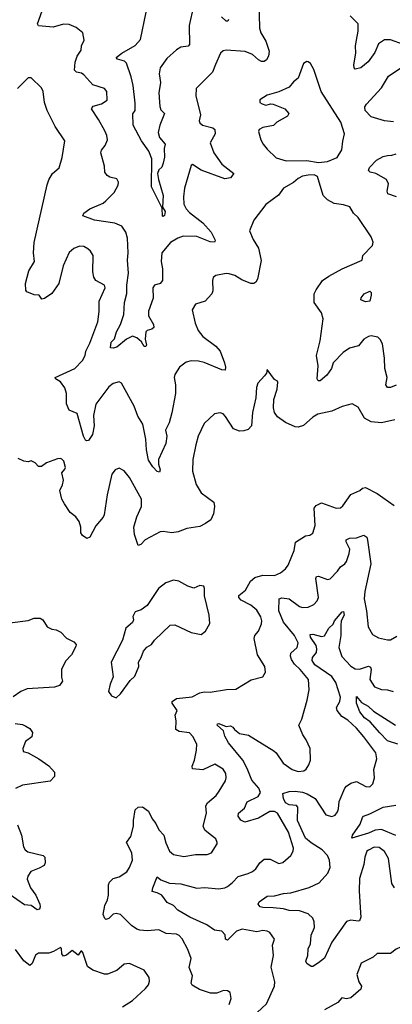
# Model space of a CAD drawing. Extents: x 1954678 to 2060275, y 904822 to 1016299.
# Tile 36 of 256: x 1961086 to 1963628, y 936142 to 942854. Entities that reach past the tile are written whole.
import ezdxf

# ---------------------------------------------------------------- set-up
doc = ezdxf.new("R2010")
doc.units = 0

msp = doc.modelspace()

# ---------------------------------------------------------------- linework, layer by layer
at = {"layer": '0CON20XD'}
for points in [[(1962718.6, 942985), (1962722.2, 942795), (1962731.8, 942765), (1962766.5, 942706.5), (1962788.6, 942638.6), (1962784.3, 942605.7), (1962770, 942580), (1962755, 942568.9), (1962735, 942567.9), (1962715, 942579.1), (1962675, 942617.1), (1962625, 942637.1), (1962494.2, 942645.8), (1962475, 942641.2), (1962456.2, 942625), (1962422.2, 942547.8), (1962402.5, 942495), (1962290.8, 942385), (1962288.6, 942335), (1962318.9, 942205), (1962310, 942165), (1962315, 942151.2), (1962333.8, 942135), (1962405, 942115.6), (1962417.5, 942105), (1962418.9, 942075), (1962385.8, 942015), (1962410.5, 941945), (1962465, 941867.8), (1962546.2, 941805), (1962525, 941776), (1962485, 941768.1), (1962325, 941828.9), (1962265, 941867.5), (1962255, 941860), (1962211.4, 941705), (1962204.6, 941645.4), (1962206.5, 941595), (1962221.1, 941565), (1962245, 941538.1), (1962335, 941468.1), (1962393.1, 941405), (1962416.9, 941355), (1962420, 941345), (1962415, 941336.7), (1962385, 941339.6), (1962294.7, 941374.7), (1962202.4, 941377.6), (1962165.4, 941364.6), (1962115, 941335.7), (1962057.1, 941265), (1962050.5, 941205), (1962061.4, 941155), (1962061.4, 941075), (1962045, 941055.7), (1962005.7, 941044.3), (1961994.4, 941025.6), (1961996.9, 940955), (1961965, 940867.5), (1961964.3, 940835), (1961998.6, 940775), (1962000.8, 940755), (1961988.8, 940745), (1961955.6, 940734.4), (1961947.5, 940725), (1961942.9, 940675), (1961952, 940635), (1961946.7, 940625), (1961935, 940626.7), (1961917.2, 940657.2), (1961885.9, 940685.9), (1961855, 940696.9), (1961815, 940675.8), (1961748.3, 940621.7), (1961724.2, 940614.2), (1961706.7, 940616.7), (1961709.6, 940655), (1961732.8, 940677.2), (1961746.9, 940725), (1961773.5, 940776.5), (1961797.6, 940845), (1961800.6, 940925), (1961818.1, 940988.1), (1961818.3, 941045), (1961828.6, 941125), (1961821.1, 941215), (1961826.4, 941265), (1961821.9, 941365), (1961810.8, 941405), (1961783.3, 941445), (1961736, 941466), (1961596.2, 941486.2), (1961517, 941517), (1961523.8, 941535), (1961563.8, 941565), (1961655, 941603.5), (1961675, 941617.8), (1961730.8, 941675), (1961759.2, 941725), (1961760, 941745), (1961749.3, 941769.3), (1961700.3, 941780.3), (1961682.4, 941792.4), (1961667.1, 941815), (1961665.5, 941855.5), (1961640, 941945), (1961645.6, 941965), (1961668.6, 941995), (1961685.7, 942035), (1961681.9, 942065), (1961667.1, 942095), (1961625, 942174.2), (1961577.1, 942245), (1961586.8, 942263.2), (1961645, 942281.1), (1961682.5, 942305), (1961681.4, 942365), (1961665, 942384), (1961585, 942408.6), (1961525, 942478), (1961508.9, 942488.9), (1961475, 942495.4), (1961460.5, 942510.5), (1961465.4, 942565), (1961477.8, 942605), (1961505.8, 942645), (1961507.5, 942675), (1961526, 942715), (1961516.7, 942765), (1961470.9, 942800.9), (1961425, 942821.4), (1961385, 942822.9), (1961315, 942802.9), (1961215, 942812.5), (1961207.5, 942825), (1961262.4, 942977.6)], [(1962272.1, 942945), (1962241.5, 942815), (1962245.5, 942685), (1962235, 942672.2), (1962184.6, 942665.4), (1962155, 942648.9), (1962090.5, 942589.5), (1962045.4, 942525), (1962036.9, 942485), (1962046.4, 942425), (1962036.6, 942355), (1962042.4, 942262.4), (1962049.3, 942239.3), (1962073.1, 942213.1), (1962042.5, 942135), (1962030.5, 942085), (1962040.6, 942050.6), (1962078, 942005), (1962072.5, 941975), (1962073.9, 941916.1), (1962066, 941875), (1962055, 941847.5), (1962035, 941830), (1962025.4, 941805), (1962033.8, 941763.8), (1962065.4, 941655), (1962060, 941575), (1962079.4, 941545), (1962075, 941518), (1962065, 941511.2), (1962061.2, 941515), (1962058.3, 941568.3), (1961986.5, 941715), (1961987.2, 941905), (1961966.6, 941956.6), (1961917, 942027), (1961860.8, 942135), (1961857.8, 942212.2), (1961873.3, 942235), (1961873.3, 942285), (1961860.8, 942405), (1961847.2, 942465), (1961815, 942557.5), (1961801.1, 942571.1), (1961754.2, 942584.2), (1961744.3, 942595), (1961782.2, 942625), (1961875, 942678.2), (1961909.5, 942719.5), (1961949.2, 942905)], [(1962510, 942855), (1962505.6, 942844.4), (1962495, 942844.6), (1962463.4, 942873.4)], [(1963705, 942684), (1963615, 942715.7), (1963575, 942717.1), (1963535, 942690), (1963509.2, 942630.8), (1963462.9, 942567.1), (1963412.5, 942525), (1963375.6, 942515.6), (1963368.1, 942525), (1963365.5, 942545.5), (1963379.3, 942625), (1963376, 942675), (1963383.9, 942715), (1963395.4, 942775.4), (1963395.6, 942825.6), (1963339.7, 942879.7)], [(1963125, 941880), (1963145, 941882.5), (1963185, 941886.7), (1963251.2, 941915), (1963284.1, 941965.9), (1963290, 942025), (1963302.5, 942075), (1963277.1, 942155), (1963143.2, 942363.2), (1963093.3, 942515), (1963070, 942555), (1963055, 942566.7), (1963045, 942567.5), (1963023.3, 942555), (1962986.1, 942453.9), (1962955, 942430), (1962925, 942393.8), (1962855, 942362.5), (1962775, 942338.8), (1962725, 942307.5), (1962725, 942290), (1962739.3, 942279.3), (1962765, 942272), (1962799.3, 942280.7), (1962815, 942278.8), (1962895, 942246.7), (1962921.2, 942215), (1962912.5, 942195), (1962840, 942155), (1962817.8, 942132.2), (1962745, 942119.5), (1962720, 942105), (1962715, 942092.5), (1962730.8, 942035), (1962748, 942005), (1962775, 941970), (1962835, 941911.4), (1962905, 941891.4), (1963045, 941894.3), (1963125, 941880)], [(1963636.6, 942156.6), (1963574.7, 942164.7), (1963485, 942190.9), (1963443.5, 942235), (1963441.2, 942258.8), (1963451.4, 942278.6), (1963555, 942390), (1963601.2, 942468.8), (1963726.8, 942553.2)], [(1962682.7, 941487.3), (1962654, 941415), (1962679.2, 941355), (1962714.4, 941295), (1962732.8, 941212.8), (1962708.1, 941085), (1962698, 941065), (1962684.2, 941055.8), (1962662.5, 941055), (1962601.1, 941081.1), (1962555, 941110), (1962515, 941121.5), (1962495, 941122.9), (1962425, 941108.8), (1962406.7, 941095), (1962401.2, 941075), (1962404, 941005), (1962396.2, 940985), (1962351.2, 940935), (1962286.2, 940915), (1962262, 940875), (1962282.5, 940785), (1962304.3, 940735), (1962335, 940694.3), (1962425, 940628.6), (1962452.9, 940595), (1962484.5, 940514.5), (1962490.6, 940485), (1962488, 940465), (1962465, 940465.7), (1962345, 940516.1), (1962305, 940525.5), (1962255, 940527.3), (1962221.5, 940518.5), (1962175.7, 940485), (1962144, 940435), (1962139.2, 940415), (1962150, 940365), (1962150, 940305), (1962125, 940172.5), (1962106.5, 940105), (1962081.9, 940055), (1962090, 940015), (1962083.6, 939965), (1962032.7, 939855), (1962033.6, 939823.6), (1962045.6, 939784.4), (1962040, 939770), (1962025, 939774.4), (1961994.4, 939805), (1961965, 939851.2), (1961952.1, 939922.1), (1961947.1, 939995), (1961925.4, 940095.4), (1961891.8, 940151.8), (1961868.3, 940218.3), (1961780.8, 940375), (1961765, 940385.6), (1961725, 940374.4), (1961695, 940350), (1961653.3, 940296.7), (1961605, 940232.5), (1961590, 940155), (1961594.6, 940085), (1961583.5, 940026.5), (1961555, 939986), (1961545, 939982.7), (1961535, 939987.5), (1961521, 940015), (1961478.3, 940168.3), (1961422.9, 940192.9), (1961405.6, 940235), (1961405.6, 940305), (1961394.3, 940345), (1961365, 940384.2), (1961330, 940405), (1961327.5, 940415), (1961462.5, 940475), (1961515, 940531.1), (1961533.8, 940565), (1961537.5, 940595), (1961565, 940648.8), (1961619.2, 940795), (1961629.5, 940865), (1961628.1, 940935), (1961668.6, 941025), (1961664, 941045), (1961605.9, 941075.9), (1961591.7, 941098.3), (1961585.6, 941135.6), (1961586.8, 941246.8), (1961570, 941275), (1961551.7, 941291.7), (1961525, 941307.1), (1961495, 941308.9), (1961455, 941294.3), (1961424.4, 941265.6), (1961383.1, 941175), (1961353.1, 941055), (1961305, 940986), (1961255, 940952.5), (1961238.3, 940948.3), (1961220, 940975), (1961185, 940977.5), (1961135, 940998.8), (1961128.8, 941008.8), (1961126.5, 941055), (1961148.7, 941141.3), (1961186.7, 941205), (1961180, 941265), (1961184.2, 941335), (1961273, 941727), (1961285, 941762.5), (1961311.2, 941805), (1961355.5, 941844.5), (1961376.7, 941915), (1961395, 942027.5), (1961329.2, 942125), (1961273.8, 942235), (1961255, 942290), (1961246, 942365), (1961235, 942390), (1961165, 942457.5), (1961145, 942457.5), (1961072.5, 942385)], [(1963656.7, 941645), (1963596.9, 941666.9), (1963593.3, 941685), (1963602.5, 941735), (1963588.9, 941765), (1963516, 941805), (1963476.7, 941815), (1963466.2, 941825), (1963472.5, 941845), (1963520.8, 941895), (1963565, 941921.1), (1963595, 941928.9), (1963625, 941930), (1963655, 941940)], [(1963655, 940361.5), (1963615, 940346.9), (1963595, 940346), (1963584.4, 940364.4), (1963592.9, 940415), (1963576.5, 940475), (1963575.4, 940545.4), (1963560.6, 940645), (1963544.5, 940674.5), (1963528.7, 940688.7), (1963485, 940697.5), (1963465, 940693.8), (1963435, 940676.2), (1963398.6, 940631.4), (1963335.7, 940614.3), (1963292, 940585), (1963225.7, 940514.3), (1963214.2, 940475), (1963180.4, 940429.6), (1963135, 940392.2), (1963121.8, 940391.8), (1963116.5, 940405), (1963123.3, 940495), (1963111.5, 940565), (1963136.4, 940665), (1963155.6, 940815), (1963145.7, 940855.7), (1963095.8, 940925), (1963095.7, 940985), (1963108.5, 941011.5), (1963151.1, 941075), (1963195, 941104.4), (1963285, 941156), (1963423.3, 941215), (1963426.2, 941245), (1963493.3, 941315), (1963497.7, 941337.7), (1963485, 941372.5), (1963396.2, 941505), (1963364.2, 941535), (1963337.7, 941577.7), (1963295, 941592.5), (1963230.7, 941600.7), (1963185.4, 941625.4), (1963155.6, 941655.6), (1963117.5, 941785), (1963096.1, 941796.1), (1963055, 941794.3), (1963015, 941785.8), (1962985, 941772), (1962955, 941744.2), (1962885, 941705.8), (1962852.1, 941657.9), (1962765.8, 941594.2), (1962682.7, 941487.3)], [(1963445, 940930), (1963413.8, 940945), (1963415, 940957.5), (1963436.7, 940985), (1963475, 941003.3), (1963483.3, 940995), (1963484, 940975), (1963475, 940934.2), (1963445, 940930)], [(1963645, 940125.6), (1963555, 940104.4), (1963485, 940111.2), (1963437.4, 940137.4), (1963395, 940211.4), (1963355, 940235.8), (1963285, 940217.1), (1963215, 940184.4), (1963120, 940165), (1963085, 940144.2), (1963022.2, 940087.8), (1962985, 940076.2), (1962965, 940078.8), (1962898.5, 940108.5), (1962845, 940145.8), (1962824.4, 940175), (1962817, 940207), (1962819.2, 940265), (1962843.8, 940335), (1962848.3, 940381.7), (1962845, 940390), (1962825, 940401.2), (1962775, 940470), (1962770, 940445), (1962756.7, 940425), (1962711.2, 940375), (1962702.7, 940347.3), (1962697.1, 940275), (1962674.2, 940175.8), (1962667.5, 940085), (1962645, 940060), (1962615, 940050), (1962585, 940048.6), (1962545, 940064.3), (1962489.4, 940149.4), (1962475, 940165.7), (1962455, 940174.2), (1962415, 940165.8), (1962345, 940101.2), (1962304.3, 940015), (1962287.8, 939955), (1962268.1, 939855), (1962264.4, 939775), (1962290.6, 939685), (1962325, 939628.8), (1962410, 939565), (1962415.6, 939535), (1962409.4, 939485), (1962389.2, 939445), (1962355, 939418.6), (1962315, 939399.4), (1962225.7, 939384.3), (1962168.3, 939361.7), (1962125, 939355.8), (1962065, 939365.6), (1962045, 939362.9), (1961943, 939307), (1961912.5, 939275), (1961895, 939270), (1961870, 939345), (1961864, 939395), (1961885.7, 939465), (1961917.1, 939535), (1961916.9, 939585), (1961835, 939733.8), (1961798.3, 939778.3), (1961765, 939796.7), (1961736.7, 939785), (1961714, 939755), (1961682, 939615), (1961661.7, 939478.3), (1961655, 939462.5), (1961605, 939402.5), (1961564.1, 939325.9), (1961545, 939316.2), (1961515, 939337.5), (1961504.6, 939355), (1961504.2, 939395), (1961491.9, 939431.9), (1961469.2, 939465), (1961430, 939495), (1961392.4, 939552.4), (1961374.6, 939584.6), (1961360, 939645), (1961377.8, 939682.2), (1961384.4, 939715), (1961374.3, 939765.7), (1961395, 939788.8), (1961398, 939802), (1961387.8, 939845), (1961375, 939858.1), (1961365, 939863.1), (1961345, 939860.8), (1961268.3, 939831.7), (1961235, 939806.7), (1961215, 939807.5), (1961192.3, 939832.3), (1961165, 939847.5), (1961145, 939840), (1961115, 939843.8), (1961075, 939863.3)], [(1962515, 936140), (1962527.9, 936182.1), (1962521.7, 936221.7), (1962505, 936234), (1962475.8, 936235.8), (1962432.1, 936217.9), (1962387.9, 936217.9), (1962312.2, 936242.2), (1962262.6, 936272.6), (1962257.1, 936285), (1962265.6, 936335), (1962241.9, 936391.9), (1962256.9, 936455), (1962234.5, 936515), (1962195, 936588), (1962175, 936611.4), (1962155, 936618.9), (1962085, 936624.3), (1962035, 936648.8), (1961955, 936642.5), (1961905, 936648), (1961885, 936654), (1961849.7, 936679.7), (1961773.3, 936755), (1961745, 936760), (1961725, 936756.7), (1961695, 936726.2), (1961675, 936720), (1961666.4, 936726.4), (1961656.7, 936753.3), (1961666.5, 936815), (1961685, 936853.8), (1961692.1, 936885), (1961691.8, 936955), (1961698.9, 936975), (1961725, 936998.2), (1961765, 937011.5), (1961817.5, 937045), (1961836.4, 937073.6), (1961855.7, 937125), (1961851.9, 937175), (1961815.8, 937245), (1961844.5, 937285.5), (1961862.5, 937355), (1961862.3, 937395), (1961873.5, 937466.5), (1961895, 937486.2), (1961925, 937488.8), (1961965, 937457.5), (1961989.5, 937405), (1962014.6, 937374.6), (1962035, 937332), (1962069.6, 937295), (1962082.9, 937242.9), (1962109.4, 937185), (1962135, 937162.9), (1962205, 937150), (1962285, 937161.9), (1962365, 937163.1), (1962395, 937174.4), (1962434.2, 937235), (1962434.2, 937245.8), (1962425, 937270.8), (1962385, 937299.1), (1962349.6, 937329.6), (1962337.7, 937355), (1962361.4, 937445), (1962355.8, 937495), (1962367.5, 937515), (1962426, 937564), (1962446.2, 937593.8), (1962489.2, 937665), (1962495.8, 937685), (1962492.9, 937715), (1962475, 937744.2), (1962418, 937778), (1962335, 937740), (1962265, 937747.5), (1962262.5, 937765), (1962278.9, 937805), (1962292.9, 937875), (1962294.2, 937915), (1962267.8, 937967.8), (1962245, 937992.9), (1962175, 938000.4), (1962152.5, 938015), (1962153.9, 938075), (1962147.7, 938112.3), (1962160.6, 938145), (1962127.1, 938195), (1962127.5, 938205), (1962155, 938227.3), (1962262.2, 938237.7), (1962315, 938264.6), (1962345, 938271.5), (1962385, 938270), (1962496.9, 938286.9), (1962560.3, 938289.7), (1962665, 938353.8), (1962746.1, 938373.9), (1962763.8, 938405), (1962758, 938445), (1962708.9, 938525), (1962686.5, 938635), (1962689.4, 938655), (1962714.4, 938685.6), (1962735.8, 938735), (1962738.6, 938755), (1962732.1, 938782.1), (1962705, 938828), (1962662.1, 938862.1), (1962596.9, 938896.9), (1962581.9, 938915), (1962582, 938928), (1962625.9, 938964.1), (1962660.4, 939025), (1962690, 939050), (1962745, 939066.8), (1962825, 939065.5), (1962865, 939083.3), (1962900.6, 939109.4), (1962918.1, 939135), (1962959.1, 939235), (1962967.1, 939292.9), (1963035, 939334.3), (1963065, 939340.8), (1963085, 939354), (1963102.7, 939405), (1963100.8, 939445), (1963095.6, 939524.4), (1963107.9, 939542.1), (1963145, 939559.2), (1963245, 939523.5), (1963273.7, 939526.3), (1963289.8, 939540.2), (1963345, 939617.1), (1963405.5, 939644.5), (1963425, 939661.2), (1963445, 939664), (1963525, 939624.2), (1963641.2, 939541.2)], [(1962705.4, 936085), (1962769.2, 936145), (1962825.3, 936265), (1962826, 936296), (1962802.9, 936395), (1962817.5, 936475), (1962810.8, 936545), (1962824, 936585), (1962791.7, 936631.7), (1962775, 936641.2), (1962745, 936644.2), (1962703.4, 936636.6), (1962605, 936654.6), (1962565, 936640), (1962505, 936578), (1962491.2, 936585), (1962487.5, 936615), (1962465, 936640.8), (1962415, 936646), (1962363.8, 936683.8), (1962246.6, 936736.6), (1962165, 936783.8), (1962135, 936816.2), (1962093.1, 936835), (1962056.2, 936886.2), (1962025, 936902.5), (1961990.3, 936910.3), (1961994.4, 936935), (1962025, 937010), (1962049.1, 936989.1), (1962107.7, 936967.7), (1962185, 936963.8), (1962295, 936934.1), (1962347.5, 936937.5), (1962445, 936928.1), (1962485, 936935.7), (1962505, 936945.8), (1962538.9, 936971.1), (1962577, 937013), (1962645, 937032.9), (1962675, 937048), (1962696.2, 937065), (1962725, 937106.7), (1962755, 937130), (1962795, 937130), (1962855, 937101.9), (1962881.5, 937108.5), (1962935.8, 937155), (1962951.4, 937185), (1962953.1, 937205), (1962920, 937315), (1962845, 937445.5), (1962825, 937456.1), (1962793.8, 937455), (1962715, 937410), (1962623.1, 937383.1), (1962595, 937395.8), (1962576.1, 937423.9), (1962580, 937445), (1962620.2, 937479.8), (1962637.2, 937522.8), (1962712.4, 937557.6), (1962728.7, 937585), (1962718.2, 937615), (1962668.8, 937668.8), (1962638.3, 937748.3), (1962608.4, 937805), (1962510, 937925), (1962485, 937968.8), (1962476.3, 938006.3), (1962432.9, 938045), (1962435.9, 938054.1), (1962445, 938056.7), (1962494.5, 938034.5), (1962525, 938039.5), (1962540.7, 938030.7), (1962551.5, 938015), (1962585, 937987.1), (1962646.9, 937976.9), (1962820.6, 937870.6), (1962836.6, 937856.6), (1962884.4, 937785), (1962945, 937741.9), (1962985, 937729.4), (1963025, 937732.9), (1963040, 937745), (1963057.8, 937775), (1963069.6, 937805), (1963068, 937885), (1963040.8, 937945), (1963017.6, 937977.6), (1962990, 938045), (1963011.2, 938085), (1963047.3, 938215), (1963060, 938285), (1963055.7, 938355), (1962998.8, 938425), (1962960.5, 938460.5), (1962941.2, 938491.2), (1962933.2, 938515), (1962936.2, 938535), (1962978.2, 938575), (1962985.8, 938605), (1962960.7, 938655), (1962885, 938745.5), (1962854.2, 938825), (1962855.5, 938905), (1962875, 938913.2), (1962925, 938904.6), (1962995, 938853.5), (1963015, 938847.5), (1963055, 938847.8), (1963092.6, 938867.4), (1963115, 938892.5), (1963124.6, 938915.4), (1963107.3, 939045), (1963111.2, 939058.8), (1963125, 939060.9), (1963185, 939036.9), (1963205, 939042.5), (1963255.3, 939094.7), (1963275, 939124.2), (1963305, 939144.3), (1963315, 939160), (1963334.5, 939215), (1963337.3, 939245), (1963313.3, 939295), (1963313.2, 939306.8), (1963335, 939318.6), (1963385, 939322.2), (1963435, 939338.8), (1963453.8, 939325), (1963460, 939305), (1963482.7, 939145), (1963440.9, 938955), (1963437.1, 938905), (1963452, 938825), (1963464.2, 938715), (1963492.2, 938662.2), (1963535, 938640), (1963595, 938625.8), (1963615, 938626), (1963659.1, 938650.9)], [(1961745, 938230), (1961775, 938257.5), (1961840.9, 938349.1), (1961872.3, 938377.7), (1961900, 938445), (1961898, 938475), (1961916, 938505), (1961931.2, 938548.8), (1961954.2, 938575.8), (1961985, 938593.8), (1962006.2, 938625), (1962112.7, 938727.3), (1962145, 938728.8), (1962256.1, 938676.1), (1962325, 938662.5), (1962353.8, 938685), (1962383, 938737), (1962380, 938795), (1962346, 938925), (1962347.5, 938975), (1962341.7, 938991.7), (1962315, 938996), (1962275, 938979.2), (1962233.1, 938993.1), (1962172.5, 939025), (1962135, 939033.8), (1962084.3, 939015.7), (1962033, 938977), (1961955, 938860), (1961915, 938831.2), (1961873.6, 938816.4), (1961857.5, 938785), (1961862.5, 938762.5), (1961856.2, 938745), (1961811.2, 938705), (1961787.5, 938625), (1961711.2, 938475), (1961724, 938375), (1961703.8, 938325), (1961693.3, 938275), (1961713.6, 938243.6), (1961745, 938230)], [(1963642.9, 936935), (1963623.9, 936965), (1963602.5, 937135), (1963575, 937183.3), (1963539.5, 937209.5), (1963505, 937213.1), (1963465, 937192.5), (1963454.3, 937185), (1963441.1, 937145), (1963432.9, 937095), (1963405, 937000), (1963402, 936915), (1963411.2, 936765), (1963412.5, 936735), (1963405, 936711.2), (1963395, 936707.5), (1963345, 936716), (1963315, 936706), (1963215, 936564.3), (1963165, 936456), (1963125.4, 936424.6), (1963085, 936400), (1963075, 936400), (1963045, 936418.8), (1963038, 936435), (1963050.9, 936475), (1963055, 936518.8), (1963069.5, 936555), (1963075, 936613.3), (1963097.5, 936665), (1963096, 936705), (1963085, 936729.6), (1963055, 936758.1), (1962995, 936777.8), (1962925, 936780.6), (1962885, 936791.6), (1962815, 936799), (1962745, 936800.5), (1962726.8, 936806.8), (1962714.2, 936825), (1962720.7, 936839.3), (1962775, 936878.9), (1962825, 936880), (1962885, 936896.2), (1962935, 936901.2), (1963061.1, 936938.9), (1963129.2, 936970.8), (1963188.9, 937035), (1963204.1, 937075), (1963199.7, 937125), (1963185, 937156.5), (1963149.6, 937195), (1963075, 937241.9), (1963036.7, 937275), (1962982.3, 937395), (1962984.2, 937485), (1962975, 937496.7), (1962925, 937502.5), (1962900.5, 937515), (1962886.9, 937545), (1962881.2, 937578.8), (1962925, 937592.3), (1962965, 937594.6), (1963015, 937588.6), (1963046.5, 937576.5), (1963100.9, 937545), (1963175, 937432.9), (1963215, 937421.1), (1963238.6, 937431.4), (1963255.4, 937454.6), (1963262.2, 937475), (1963264.6, 937525), (1963303.3, 937615), (1963315, 937628.1), (1963345, 937648), (1963385, 937660), (1963446.8, 937626.8), (1963475.6, 937624.4), (1963495.6, 937644.4), (1963505.6, 937685), (1963502.1, 937742.1), (1963523.1, 937815), (1963515.7, 937855), (1963435, 937965.7), (1963385, 938023.5), (1963325, 938078.9), (1963284.7, 938104.7), (1963252.9, 938145), (1963247.5, 938165), (1963270.4, 938205), (1963275.8, 938235), (1963242, 938335), (1963215, 938375.8), (1963100, 938455), (1963081.5, 938485), (1963084.6, 938505), (1963110.9, 938539.1), (1963113.7, 938565), (1963107.7, 938587.7), (1963069.6, 938645), (1963068.1, 938661.9), (1963085, 938663.8), (1963145, 938648.8), (1963165, 938653.3), (1963194.6, 938705.4), (1963225, 938732), (1963233.6, 938756.4), (1963285, 938817.5), (1963295, 938818.8), (1963299.4, 938795), (1963278.2, 938755), (1963276, 938724), (1963277.1, 938655), (1963264.2, 938575), (1963282.8, 938512.8), (1963345, 938446.5), (1963375, 938429.1), (1963405, 938426.7), (1963465, 938446.1), (1963479.4, 938439.4), (1963484.6, 938425), (1963474.7, 938354.7), (1963505.8, 938305), (1963555, 938286.7), (1963595, 938285.6), (1963635, 938272.9)], [(1961018.3, 938741.7), (1961145, 938758.8), (1961185, 938773.6), (1961225, 938773.6), (1961245, 938761.4), (1961274.5, 938714.5), (1961305, 938698.1), (1961335, 938693.5), (1961367.9, 938677.9), (1961405, 938636.5), (1961455, 938612.5), (1961470.8, 938595), (1961470.3, 938579.7), (1961438.9, 938525), (1961398.6, 938481.4), (1961370.8, 938425), (1961371.2, 938371.2), (1961378.8, 938345), (1961357.1, 938315), (1961325, 938304.2), (1961137.4, 938292.6), (1961095, 938274), (1961042.1, 938237.9)], [(1963665, 937915.2), (1963595, 937938), (1963543.3, 937993.3), (1963476.1, 938066.1), (1963439, 938095), (1963407.4, 938135), (1963384.2, 938195), (1963385, 938238.8), (1963418.3, 938198.3), (1963462.9, 938175), (1963500.6, 938140.6), (1963650, 938045)], [(1961055, 938056), (1961105, 938048.8), (1961127.7, 938037.7), (1961155, 938022.5), (1961173.8, 937995), (1961168.8, 937965), (1961125, 937933.8), (1961108.5, 937885), (1961110.8, 937865), (1961145, 937855.8), (1961216.2, 937815), (1961285, 937767.1), (1961322.9, 937725), (1961324.2, 937695), (1961295, 937662.5), (1961105, 937635.6), (1961058.3, 937611.7)], [(1963651.7, 937291.7), (1963555, 937332.8), (1963512.2, 937327.8), (1963465, 937307.2), (1963352.5, 937275), (1963356.2, 937295), (1963409.5, 937370.5), (1963424.1, 937415.9), (1963432.5, 937425), (1963475, 937439.3), (1963565, 937485.2), (1963651.4, 937498.6)], [(1961072, 937365), (1961098.9, 937295), (1961111.5, 937215), (1961124.8, 937194.8), (1961142, 937182), (1961247.5, 937155), (1961258, 937145), (1961259.2, 937105), (1961252.4, 937087.6), (1961218.7, 937068.7), (1961163.5, 937046.5), (1961143.1, 937015), (1961138.2, 936995), (1961161.3, 936935), (1961196.1, 936885), (1961223.8, 936823.8), (1961226.9, 936805), (1961220.5, 936789.5), (1961205, 936786.7), (1961165, 936814.3), (1961119.7, 936819.7), (1961015, 936893.1)], [(1961787.5, 936125), (1961855, 936166.7), (1961945, 936248.8), (1961964, 936275), (1961971.7, 936298.3), (1961970, 936325), (1961935, 936373.8), (1961835, 936418.8), (1961800, 936415), (1961748.1, 936371.9), (1961685, 936346), (1961665, 936346.2), (1961585, 936373.8), (1961548.8, 936398.8), (1961518.1, 936495), (1961510, 936505), (1961503.8, 936505), (1961485, 936476.7), (1961445, 936508.8), (1961405, 936476.7), (1961385, 936470), (1961373.3, 936485), (1961371.7, 936521.7), (1961365, 936530), (1961318, 936502), (1961285, 936490), (1961215, 936490), (1961193.2, 936476.8), (1961171.2, 936418.8), (1961155, 936406.2), (1961115, 936438), (1961058, 936515)], [(1963968.9, 936068.9), (1963890.6, 936425), (1963875, 936446), (1963845, 936468.6), (1963775, 936487.5), (1963745, 936522.2), (1963685, 936531.2), (1963655, 936518), (1963615, 936488.1), (1963525, 936487.5), (1963497, 936463), (1963415, 936421.2), (1963385.8, 936345), (1963400.6, 936295), (1963418, 936265), (1963413.8, 936245), (1963345, 936186), (1963315, 936178.8), (1963283.9, 936186.1), (1963255.6, 936154.4), (1963165, 936104.2)]]:
    msp.add_lwpolyline(points, dxfattribs=at)

doc.saveas('drawing.dxf')
